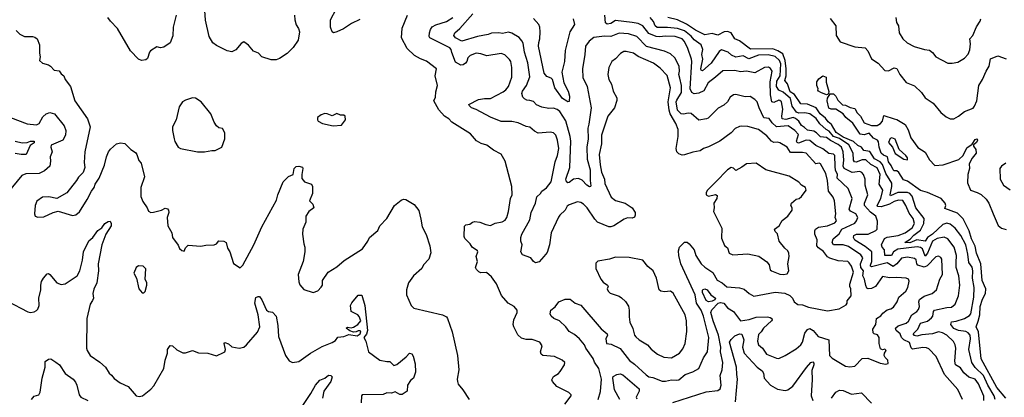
# Model space of a CAD drawing. Extents: x 1892934 to 2008621, y 567149 to 683290.
# Tile 153 of 256: x 1961143 to 1969409, y 606283 to 609457. Entities that reach past the tile are written whole.
import ezdxf

# ---------------------------------------------------------------- set-up
doc = ezdxf.new("R2010")
doc.units = 0

msp = doc.modelspace()

# ---------------------------------------------------------------- linework, layer by layer
at = {"layer": '0CON20XD'}
for points in [[(1963450, 609495), (1963453.3, 609455), (1963463.6, 609413.6), (1963483.6, 609383.6), (1963493.3, 609355), (1963480, 609285), (1963437.4, 609222.6), (1963387.9, 609172.1), (1963325, 609130.8), (1963295, 609118.8), (1963255, 609120), (1963175, 609143.8), (1963146.7, 609175), (1963105, 609191.2), (1963065, 609243.3), (1963025, 609270), (1963002.3, 609257.7), (1962957.7, 609202.3), (1962925, 609186.7), (1962885, 609196.2), (1962795, 609240), (1962765, 609263.3), (1962732.5, 609315), (1962702.7, 609452.7), (1962697.5, 609535)], [(1963997.1, 609457.1), (1963928.6, 609425), (1963860.5, 609379.5), (1963805, 609354.3), (1963776.1, 609346.1), (1963766.2, 609355), (1963753.3, 609393.3), (1963751.5, 609455), (1963800.5, 609545)], [(1967679.7, 608419.7), (1967668.5, 608425), (1967665.3, 608435), (1967681.8, 608491.8), (1967651.2, 608525), (1967595, 608564.7), (1967496.9, 608556.9), (1967460.8, 608590.8), (1967435.6, 608625.6), (1967390.9, 608630.9), (1967351.7, 608715), (1967335, 608766.2), (1967315, 608785.8), (1967275, 608810), (1967232.3, 608807.7), (1967155, 608828.6), (1967135, 608824.2), (1967108, 608805), (1967084.2, 608765), (1967055, 608737.5), (1967007.8, 608712.2), (1966921.2, 608628.8), (1966907.7, 608622.3), (1966845, 608613.5), (1966778.5, 608668.5), (1966755, 608670.5), (1966715, 608662.4), (1966695, 608666.1), (1966664.9, 608695), (1966654.3, 608765), (1966658.5, 608781.5), (1966697.8, 608845), (1966697.3, 608905), (1966685, 608964.2), (1966676.6, 608995), (1966681.7, 609025), (1966678.4, 609065), (1966642.4, 609135), (1966605, 609169.3), (1966555, 609193), (1966405, 609231.7), (1966325, 609315.3), (1966255, 609337.3), (1966175, 609343.2), (1966105, 609314.7), (1966051.9, 609318.1), (1965963.2, 609306.8), (1965922.5, 609275), (1965893.3, 609235), (1965888.1, 609165), (1965867, 609043), (1965870.3, 608970.3), (1965905.6, 608895), (1965939.2, 608715), (1965919.6, 608579.6), (1965912.7, 608545), (1965913.8, 608455), (1965904.4, 608385), (1965907.7, 608285), (1965931.2, 608195), (1965931.5, 608105), (1965938.3, 608061.7), (1965935, 608054), (1965925, 608052.2), (1965905, 608065.6), (1965865, 608108.8), (1965835, 608121.2), (1965793, 608117), (1965755, 608087.3), (1965745, 608086.8), (1965733.8, 608095), (1965726.3, 608115), (1965761.3, 608215), (1965768.5, 608435), (1965763.6, 608473.6), (1965727.4, 608607.4), (1965677.9, 608685), (1965655, 608701.8), (1965625, 608712.3), (1965585, 608710), (1965525, 608720.9), (1965481.9, 608741.9), (1965455, 608769.5), (1965425, 608776.7), (1965399.5, 608779.5), (1965380.5, 608790.5), (1965366.9, 608806.9), (1965358.2, 608835), (1965363.8, 608855), (1965397.2, 608902.8), (1965424.6, 608975.4), (1965409.2, 609095), (1965380.7, 609185), (1965368.3, 609258.3), (1965359.5, 609279.5), (1965335, 609305.7), (1965275, 609343.1), (1965245, 609353.1), (1965195, 609340.8), (1965165, 609346.4), (1965105, 609343.8), (1965075, 609332.9), (1964985, 609316.6), (1964855, 609277.5), (1964801.1, 609305), (1964786.5, 609325), (1964796.5, 609345), (1964838.5, 609381.5), (1964946.5, 609505)], [(1962456.2, 609495), (1962431.2, 609395), (1962429.3, 609320.7), (1962405, 609262.5), (1962353.3, 609226.7), (1962325, 609220), (1962295, 609230), (1962241.2, 609195), (1962232, 609185), (1962215, 609130), (1962200.7, 609119.3), (1962166.4, 609113.6), (1962141.2, 609125), (1962074.3, 609195), (1961963, 609383), (1961905, 609443.8), (1961884.2, 609474.2)], [(1965718.8, 606225), (1965771.2, 606295), (1965771.2, 606305), (1965752.4, 606322.4), (1965652.6, 606372.6), (1965614.4, 606414.4), (1965610.5, 606429.5), (1965625, 606458.8), (1965665, 606482), (1965681.3, 606498.7), (1965716.2, 606555), (1965720, 606575), (1965696.7, 606595), (1965633.3, 606625), (1965533.3, 606635), (1965520, 606645), (1965513.9, 606663.9), (1965528, 606715), (1965510, 606745), (1965445, 606767.5), (1965395, 606770), (1965355, 606781.2), (1965325, 606808.8), (1965290, 606875), (1965286.1, 606896.1), (1965290, 606935), (1965320, 606995), (1965318.8, 607015), (1965293.8, 607045), (1965243.8, 607075), (1965188.1, 607138.1), (1965145.5, 607235.5), (1965105, 607296.2), (1965060.7, 607330.7), (1965015, 607330), (1964996.4, 607336.4), (1964976.4, 607356.4), (1964970, 607375), (1964986.2, 607425), (1964976.2, 607465), (1964988.8, 607505), (1964986.2, 607515), (1964942.5, 607545), (1964925, 607572.5), (1964878.8, 607618.8), (1964874, 607635), (1964878.3, 607721.7), (1964888.3, 607731.7), (1964921.7, 607738.3), (1964944.1, 607755.9), (1964965, 607760), (1965005, 607755.8), (1965055, 607734.3), (1965095, 607727.5), (1965135, 607745.7), (1965192.3, 607757.7), (1965217.7, 607772.3), (1965231.2, 607795), (1965245.7, 607844.3), (1965264.2, 607955), (1965276.2, 607985), (1965275.7, 608055), (1965217.3, 608267.3), (1965185, 608326.7), (1965120.3, 608360.3), (1965065, 608401.4), (1965017.5, 608415), (1964977.7, 608437.7), (1964928, 608498), (1964771.2, 608595), (1964745, 608623.8), (1964708.8, 608645), (1964660.2, 608700.2), (1964618.6, 608775), (1964632.9, 608805), (1964635, 608850), (1964650, 608905), (1964632, 608985), (1964641.8, 609045), (1964557, 609107), (1964507, 609127), (1964456.4, 609156.4), (1964395, 609214), (1964349.5, 609305), (1964354.4, 609385.6), (1964398, 609495)], [(1965328.6, 608588.6), (1965275, 608600.9), (1965185, 608602.4), (1965095, 608638.4), (1964975, 608702), (1964936.2, 608715), (1964916.2, 608735), (1964913.8, 608745), (1964993.3, 608785), (1965045, 608794.6), (1965096, 608795), (1965200.5, 608849.5), (1965225, 608868.6), (1965246.7, 608895), (1965274.5, 608975), (1965275.3, 609054.7), (1965265.3, 609105.3), (1965255, 609122.2), (1965215, 609162), (1965185, 609174), (1965065, 609152), (1965015, 609170.7), (1964975, 609174.6), (1964924.4, 609155), (1964905, 609135.7), (1964895.9, 609105), (1964885, 609090.4), (1964865, 609076.5), (1964845.5, 609075.5), (1964801.1, 609101.1), (1964769.8, 609179.8), (1964766.1, 609206.1), (1964755, 609219.6), (1964584.7, 609304.7), (1964579.5, 609315), (1964584.2, 609345.8), (1964591.8, 609375), (1964605, 609395.4), (1964635, 609413.8), (1964725, 609440.9), (1964778.9, 609475)], [(1965790.6, 609465), (1965800.2, 609415), (1965762, 609355), (1965721.1, 609198.9), (1965716.6, 609105), (1965693.6, 609016.4), (1965712, 608925), (1965746.5, 608855), (1965757.5, 608815), (1965755, 608770), (1965745, 608766.7), (1965735, 608772), (1965700, 608795), (1965635.4, 608885), (1965614.4, 608955), (1965605, 608965.4), (1965568.1, 608978.1), (1965547, 609007), (1965499.2, 609235), (1965500.6, 609265), (1965510.6, 609295), (1965512, 609355), (1965508.8, 609395), (1965500.5, 609415), (1965455, 609465.6)], [(1969056.9, 606265), (1969019.5, 606349.5), (1968905.2, 606475.2), (1968835.7, 606625), (1968775, 606691.2), (1968755, 606700), (1968725, 606702.3), (1968637.1, 606687.1), (1968627.8, 606697.8), (1968612.1, 606742.1), (1968564.8, 606764.8), (1968545, 606784.5), (1968533.3, 606815), (1968501.8, 606845), (1968494.7, 606865), (1968516.6, 606883.4), (1968585, 606904.7), (1968605, 606922.5), (1968633.2, 606976.8), (1968674.5, 607005), (1968688.5, 607021.5), (1968695.3, 607044.7), (1968690.8, 607085), (1968697.9, 607105), (1968735, 607133.5), (1968802.5, 607155), (1968840, 607185), (1968868.5, 607275), (1968890, 607315), (1968883.1, 607445), (1968875, 607457.5), (1968855, 607468.6), (1968835, 607464.4), (1968760.8, 607389.2), (1968735, 607376.8), (1968683, 607393), (1968674.4, 607405), (1968667.6, 607437.6), (1968655, 607450.8), (1968595, 607460.6), (1968545, 607452), (1968505, 607405.2), (1968475, 607381), (1968425, 607414.2), (1968295, 607378.4), (1968285, 607384.5), (1968284.8, 607394.8), (1968295.2, 607425), (1968296.5, 607505), (1968239.9, 607549.9), (1968153.3, 607605), (1968142.4, 607625), (1968146.6, 607643.4), (1968166.8, 607653.2), (1968264.8, 607655.2), (1968330, 607685), (1968341.2, 607695), (1968342.7, 607762.7), (1968329.4, 607805), (1968285, 607840), (1968234.4, 607895), (1968234.8, 607915), (1968262, 607985), (1968241.5, 608065), (1968241.8, 608115), (1968226.2, 608155), (1968212.5, 608172.5), (1968195, 608181.9), (1968131.9, 608171.9), (1968065.5, 608205), (1968057.1, 608225), (1968060.2, 608275), (1968054.8, 608345), (1968041.7, 608385), (1968015, 608407.6), (1967950.3, 608440.3), (1967915, 608465.8), (1967865, 608472.2), (1967833.1, 608505), (1967809.7, 608519.7), (1967755, 608527.5), (1967731.7, 608551.7), (1967705, 608568.1), (1967684.6, 608604.6), (1967656.5, 608626.5), (1967635, 608633.4), (1967575, 608617.9), (1967543.3, 608623.3), (1967540.8, 608645), (1967549.4, 608705), (1967539.2, 608765), (1967525, 608778.4), (1967515, 608779.4), (1967475, 608759.5), (1967455.9, 608765.9), (1967445.9, 608825), (1967442.9, 608935), (1967459.2, 609025), (1967446.5, 609046.5), (1967428.2, 609058.2), (1967395, 609056.2), (1967315, 609010), (1967243.7, 609023.7), (1967195, 609019.6), (1967145, 609029.1), (1967045, 609027.1), (1966985, 608972.5), (1966922.9, 608927.1), (1966885, 608858.9), (1966845, 608840), (1966805, 608833.8), (1966785, 608846.1), (1966772.4, 608875), (1966784.2, 609105.8), (1966783.5, 609125), (1966751.6, 609215), (1966725, 609272.5), (1966705, 609296.2), (1966645, 609315.6), (1966565, 609319.1), (1966515, 609311.9), (1966485, 609316.8), (1966425, 609340.6), (1966375, 609406.3), (1966335, 609423.5), (1966285, 609434.2), (1966145, 609451.2), (1966104.5, 609425), (1966075, 609418.6), (1966061.7, 609431.7), (1966055.2, 609495.2)], [(1969237.5, 606255), (1969236.4, 606293.6), (1969192.7, 606397.3), (1969165, 606434.6), (1969111.7, 606451.7), (1969068.7, 606488.7), (1969041.3, 606531.3), (1969000, 606555), (1968992.9, 606587.1), (1969001.5, 606695), (1968996.7, 606725), (1968980.9, 606750.9), (1968926.8, 606805), (1968889.1, 606825), (1968855, 606833), (1968805, 606815.4), (1968715, 606808.8), (1968675, 606796.3), (1968655, 606803), (1968643.1, 606815), (1968681.3, 606855), (1968705, 606904.7), (1968765, 606922.4), (1968798.4, 606951.6), (1968808.1, 606965), (1968814.7, 607005.3), (1968822.5, 607015), (1968925, 607037.5), (1968965, 607040), (1968995.5, 607065), (1969024, 607136), (1969035.3, 607225), (1969026.9, 607305), (1969003.3, 607373.3), (1969005.2, 607415), (1969007.1, 607475), (1968988.8, 607545), (1968935.2, 607615.2), (1968905, 607630), (1968845, 607618.7), (1968806.8, 607595), (1968765, 607493.6), (1968745, 607468.2), (1968722.1, 607532.1), (1968705, 607543), (1968676.9, 607546.9), (1968515, 607528.3), (1968477.8, 607505), (1968461.1, 607475), (1968404.3, 607474.3), (1968403.4, 607523.4), (1968383.4, 607545), (1968378.2, 607565), (1968403.5, 607616.5), (1968425, 607629.1), (1968517.9, 607642.1), (1968575, 607664.3), (1968635, 607708), (1968654.2, 607745), (1968644.7, 607785), (1968611.2, 607831.2), (1968582.6, 607895), (1968556.1, 607936.1), (1968521.2, 607941.2), (1968485, 607928.5), (1968445, 607906.8), (1968375, 607885.2), (1968347.6, 607887.6), (1968342.1, 607895), (1968371.2, 607955), (1968389.2, 608025), (1968358.7, 608075), (1968367, 608155), (1968341.7, 608211.7), (1968288.5, 608238.5), (1968245, 608278.6), (1968215, 608277.6), (1968165, 608258.1), (1968151.2, 608261.2), (1968142.9, 608275), (1968140.6, 608335), (1968102.4, 608405), (1968025, 608456.9), (1967974.7, 608474.7), (1967939.1, 608519.1), (1967913.1, 608533.1), (1967860.7, 608580.7), (1967828.8, 608625), (1967775, 608664.8), (1967735, 608674.2), (1967685, 608670.4), (1967665, 608678.2), (1967628.7, 608728.7), (1967614.8, 608795), (1967551.9, 608848.1), (1967514.9, 608864.9), (1967496.3, 608896.3), (1967499.6, 608940.4), (1967526.4, 608985), (1967532.2, 609085), (1967520, 609115), (1967485, 609147), (1967425, 609161), (1967345, 609159.2), (1967265, 609126.7), (1967215, 609151.6), (1967155, 609142.8), (1967119.4, 609159.4), (1967089.4, 609185), (1967035, 609202.5), (1967015, 609190.6), (1966947.6, 609092.4), (1966875, 609026.2), (1966865, 609031.5), (1966861.2, 609045), (1966877.8, 609125), (1966869, 609165), (1966876.9, 609205), (1966864.2, 609245), (1966805, 609286.6), (1966778.6, 609318.6), (1966725, 609362.5), (1966665, 609383.6), (1966580.5, 609390.5), (1966495, 609389.8), (1966478.4, 609405), (1966462.3, 609442.3), (1966435.6, 609475.6)], [(1968178.3, 608398.3), (1968143.7, 608433.7), (1968055, 608469.6), (1967997.3, 608507.3), (1967958.4, 608575), (1967929.5, 608599.5), (1967908.6, 608628.6), (1967862.8, 608665), (1967828.5, 608715), (1967755, 608747.8), (1967699.8, 608749.8), (1967647, 608827), (1967611.5, 608851.5), (1967589, 608919), (1967566.1, 608945), (1967576, 608985), (1967575.9, 609045), (1967570.3, 609115), (1967549.9, 609169.9), (1967506, 609196), (1967465, 609210.7), (1967278, 609208), (1967185, 609278.3), (1967145.2, 609295.2), (1967115, 609347.7), (1967085, 609358.4), (1967056.7, 609355), (1967005, 609327.9), (1966955, 609340), (1966895, 609329.5), (1966815, 609367.5), (1966740.3, 609420.3), (1966665, 609454.8), (1966584.2, 609475)], [(1967946.1, 609466.1), (1967993.8, 609405), (1967998, 609325), (1968029.5, 609269.5), (1968155, 609229.2), (1968239.7, 609219.7), (1968264, 609195), (1968295, 609128.8), (1968350.6, 609090.6), (1968405, 609029.2), (1968435, 609026), (1968485, 609052), (1968505, 609045.6), (1968532.2, 608995), (1968585, 608929.5), (1968655, 608902), (1968714.4, 608844.4), (1968745, 608801.2), (1968811.2, 608755), (1968875.6, 608675.6), (1968919.1, 608639.1), (1968955, 608622.9), (1968985, 608624.3), (1969025, 608644.5), (1969075, 608685.7), (1969146.4, 608713.6), (1969159.1, 608730.9), (1969178.9, 608775), (1969194.7, 608905), (1969225, 608953.1), (1969256, 609025), (1969282.8, 609065), (1969291.3, 609128.7), (1969355, 609151.9), (1969425, 609127.1)], [(1968497.1, 609475), (1968504, 609434), (1968519.4, 609405), (1968527.1, 609345), (1968558, 609295), (1968592.5, 609262.5), (1968651.1, 609231.1), (1968737.5, 609205), (1968779.3, 609199.3), (1968805, 609181.2), (1968833.3, 609145), (1968935, 609092.5), (1968971.7, 609091.7), (1969019.7, 609100.3), (1969075, 609132.5), (1969105, 609166.7), (1969117.8, 609202.2), (1969125.5, 609255), (1969118, 609295), (1969143.1, 609325), (1969173.7, 609396.3), (1969206.7, 609445), (1969211.1, 609465)], [(1961114, 609365), (1961144.4, 609334.4), (1961182.5, 609315), (1961250, 609315), (1961270, 609310), (1961290, 609295), (1961310, 609245), (1961310, 609175), (1961316.2, 609145), (1961310, 609115), (1961335, 609090), (1961385, 609076.2), (1961402.5, 609065), (1961432.5, 609032.5), (1961475, 609025.7), (1961491.2, 609001.2), (1961513.8, 608985), (1961524.2, 608954.2), (1961570, 608895), (1961606.2, 608775), (1961713.2, 608623.2), (1961735.6, 608555), (1961690, 608345), (1961684.2, 608255.8), (1961690.6, 608215), (1961676.4, 608173.6), (1961635.7, 608134.3), (1961620.8, 608105), (1961538.3, 608001.7), (1961455.8, 607954.2), (1961388.3, 607968.3), (1961335, 607965.8), (1961287.3, 607932.7), (1961272, 607895), (1961266.7, 607825), (1961274.1, 607804.1), (1961295, 607796.7), (1961345, 607800.8), (1961425, 607837.5), (1961465, 607846.2), (1961585, 607810), (1961615, 607816.7), (1961645, 607842.5), (1961710.8, 607945), (1961745, 608016.7), (1961768.1, 608045), (1961777.1, 608075), (1961810, 608125), (1961856, 608235), (1961870.8, 608305), (1961889.2, 608345), (1961905, 608368), (1961955, 608412), (1961990.5, 608420.5), (1962025, 608415.5), (1962076.7, 608366.7), (1962115, 608340.6), (1962127.5, 608325), (1962142.6, 608272.6), (1962161.7, 608251.7), (1962190.8, 608135), (1962160.7, 608045), (1962160.3, 607970.3), (1962177.8, 607927.8), (1962213.1, 607875), (1962225, 607846.2), (1962245, 607837.5), (1962265, 607840), (1962332.5, 607855), (1962365, 607871.2), (1962385, 607866.2), (1962393.3, 607855), (1962393.8, 607835), (1962380, 607795), (1962386.7, 607725), (1962421.4, 607665), (1962424.6, 607625), (1962472.7, 607562.7), (1962485, 607533.8), (1962505, 607516.7), (1962525, 607510), (1962535, 607540), (1962558.3, 607561.7), (1962665, 607553.3), (1962707, 607563), (1962775, 607563.3), (1962795, 607572.5), (1962815, 607597.5), (1962856.4, 607596.4), (1962877.5, 607585), (1962886.7, 607535), (1962906.2, 607505), (1962937, 607407), (1962995, 607370), (1963015.6, 607394.4), (1963108.1, 607565), (1963175.6, 607715), (1963299.8, 607940.2), (1963311.2, 607985), (1963355.8, 608095), (1963400.7, 608139.3), (1963440, 608155), (1963447.5, 608205), (1963465, 608222.5), (1963485, 608226.2), (1963517.5, 608217.5), (1963521.2, 608205), (1963510.9, 608155), (1963512.5, 608122.5), (1963535, 608093.3), (1963592.5, 608075), (1963600.5, 608055), (1963601.4, 607995), (1963576.7, 607935), (1963603.3, 607905), (1963612.5, 607875), (1963570, 607845), (1963546.2, 607805), (1963543.8, 607755), (1963520, 607695), (1963516.7, 607655), (1963527, 607573)], [(1965998.1, 606265), (1966017.8, 606332.2), (1966027.5, 606435), (1966005.6, 606525.6), (1965969.2, 606579.2), (1965958.3, 606608.3), (1965896.7, 606695), (1965884.5, 606724.5), (1965843.5, 606775), (1965800.3, 606810.3), (1965755.7, 606835), (1965726.9, 606875), (1965675, 606925.8), (1965627.5, 606945), (1965603.3, 606965), (1965596.2, 606985), (1965600.8, 607015), (1965637.8, 607042.2), (1965670, 607085), (1965722.6, 607107.4), (1965765, 607107.7), (1965805, 607075.5), (1965855, 607056), (1966025, 606858.6), (1966074.4, 606815), (1966076.4, 606805), (1966062.9, 606775), (1966069.1, 606735), (1966108.6, 606728.6), (1966185, 606692.3), (1966262, 606592), (1966305, 606561.9), (1966401.1, 606471.1), (1966425, 606455.6), (1966458.8, 606448.8), (1966535, 606418.1), (1966565, 606417.8), (1966615, 606430.5), (1966655, 606425.5), (1966675, 606429.4), (1966728.8, 606475), (1966793.9, 606496.1), (1966844, 606525), (1966882.8, 606615), (1966917.1, 606665), (1966928, 606785), (1966882.2, 606965), (1966864.1, 607015), (1966824.8, 607075), (1966812, 607145), (1966693.2, 607405), (1966675, 607473.8), (1966672.8, 607515), (1966681.3, 607545), (1966725, 607585.6), (1966745.7, 607585.7), (1966763.5, 607573.5), (1966805, 607522.5), (1966819.3, 607475), (1966864.4, 607404.4), (1966895, 607376.3), (1966961.7, 607331.7), (1966998.5, 607268.5), (1967039.5, 607245), (1967080.4, 607210.4), (1967185, 607201.9), (1967225, 607192.9), (1967267.5, 607155), (1967305, 607134.3), (1967484.6, 607165.4), (1967565, 607158.5), (1967607.4, 607137.4), (1967629.4, 607115), (1967645.7, 607085), (1967675, 607063.3), (1967715, 607060.6), (1967765, 607039.6), (1967925, 607010.8), (1968022.3, 607027.7), (1968080, 607060), (1968088, 607075), (1968088.8, 607095), (1968121.9, 607135), (1968120.8, 607195), (1968112.5, 607215), (1968112.9, 607235), (1968141.9, 607335), (1968125, 607385.8), (1968105, 607414.3), (1968093.6, 607423.6), (1968015, 607429.2), (1967945, 607451.8), (1967924.8, 607464.8), (1967889.3, 607509.3), (1967848.3, 607538.3), (1967836, 607556), (1967836.7, 607606.7), (1967816.9, 607655), (1967817.3, 607682.7), (1967824.3, 607695), (1967847.6, 607712.4), (1967925, 607723.5), (1967985, 607750.5), (1968000, 607765), (1967989.3, 607795), (1967993, 607825), (1967982.4, 607935), (1967970.9, 607965), (1967932.3, 608015), (1967925.3, 608105), (1967909, 608165), (1967866.2, 608245), (1967855, 608249.6), (1967825, 608246.5), (1967745, 608333.6), (1967715, 608340.6), (1967640.6, 608339.4), (1967615, 608339.1), (1967585, 608385.6), (1967525, 608423.1), (1967505, 608428.2), (1967475, 608425.3), (1967455, 608434.6), (1967415, 608480.4), (1967345, 608534.6), (1967255, 608560), (1967205, 608560.9), (1967185, 608558.5), (1967148.1, 608541.9), (1967115, 608507.1), (1967021.2, 608435), (1966925, 608387.5), (1966883.8, 608375), (1966855, 608354.4), (1966795, 608343.1), (1966725, 608320.6), (1966705, 608318.6), (1966675, 608329.2), (1966658.6, 608345), (1966652.7, 608375), (1966671.2, 608475), (1966669.5, 608535), (1966652, 608585), (1966604.6, 608664.6), (1966594.4, 608695), (1966588, 608765), (1966606.9, 608885), (1966577.4, 608987.4), (1966519.3, 609049.3), (1966465, 609091.3), (1966335, 609147.9), (1966295, 609174.5), (1966235, 609190), (1966215, 609189.5), (1966186.9, 609173.1), (1966145, 609127.1), (1966112.9, 609105), (1966089.1, 609055), (1966080, 608995), (1966089.6, 608955), (1966111.5, 608915), (1966124.4, 608855), (1966155, 608798.8), (1966156.9, 608776.9), (1966135, 608717.1), (1966080, 608645), (1966028.2, 608485), (1966026.9, 608413.1), (1966007.3, 608325), (1966015, 608237.5), (1966027.9, 608175), (1966051.2, 608115), (1966055, 608080), (1966106.9, 607965), (1966145, 607937.8), (1966225.3, 607915.3), (1966285.3, 607875.3), (1966308.6, 607835), (1966310.8, 607815), (1966305, 607796.7), (1966285, 607787.5), (1966245, 607790), (1966218.6, 607781.4), (1966130, 607725), (1966105, 607714.7), (1966087.5, 607715), (1965994.3, 607754.3), (1965970.1, 607780.1), (1965906.8, 607875), (1965875, 607907.5), (1965855, 607919.2), (1965825, 607925.8), (1965755, 607900), (1965739.7, 607890.3), (1965722.9, 607857.1), (1965677.1, 607815), (1965665, 607796.2), (1965605.6, 607664.4), (1965590.6, 607565), (1965569.7, 607500.3), (1965544.1, 607465.9), (1965505, 607422.5), (1965474.4, 607414.4), (1965455, 607423.3), (1965433.3, 607455), (1965365, 607480), (1965348.9, 607505), (1965362.5, 607565), (1965351.2, 607595), (1965350.8, 607625), (1965359.2, 607655), (1965426.7, 607775), (1965437.4, 607835), (1965474.1, 607915.9), (1965485, 607969.2), (1965514.3, 607995.7), (1965526, 608015), (1965565, 608044.3), (1965603.3, 608095), (1965637.2, 608262.8), (1965658.5, 608315), (1965669.1, 608375), (1965658.9, 608445), (1965642.9, 608485), (1965625, 608505.6), (1965595, 608510.5), (1965495, 608503.8), (1965465, 608518.5), (1965425, 608553.8), (1965395, 608560.4), (1965328.6, 608588.6)], [(1967915, 608826), (1967867.5, 608845), (1967847.5, 608855), (1967843.6, 608863.6), (1967846.7, 608875), (1967834, 608905), (1967836.1, 608933.9), (1967851.7, 608958.3), (1967884.2, 608985.8), (1967912.7, 608972.7), (1967912.2, 608932.2), (1967936.2, 608853.8), (1967933.9, 608836.1), (1967925, 608828.8), (1967915, 608826)], [(1962695, 608344.7), (1962755, 608358.6), (1962785, 608357.1), (1962841.2, 608385), (1962864.2, 608455.8), (1962864.2, 608505), (1962845, 608542.5), (1962815, 608547.5), (1962795, 608563.3), (1962775, 608596.7), (1962748.8, 608665), (1962665.7, 608765.7), (1962617.7, 608797.7), (1962595, 608800), (1962535, 608780), (1962510, 608765), (1962482.5, 608725), (1962456.7, 608615), (1962426.7, 608555), (1962426.2, 608525), (1962438.8, 608455), (1962444.1, 608434.1), (1962473.8, 608385), (1962493.3, 608375), (1962635, 608345.4), (1962695, 608344.7)], [(1969422.6, 606275), (1969345, 606364.6), (1969214.2, 606605), (1969192.1, 606832.1), (1969172.5, 606875), (1969188.2, 606921.8), (1969203.4, 606975), (1969206.3, 607045), (1969225, 607107.1), (1969249.7, 607155), (1969253.8, 607195), (1969223.5, 607265), (1969210.3, 607405), (1969174.8, 607495), (1969162.7, 607552.7), (1969132.7, 607615), (1969113.3, 607683.3), (1969063.4, 607783.4), (1969015, 607831.3), (1968910, 607870), (1968916.7, 607895), (1968912.5, 607915), (1968877.5, 607955), (1968765, 608004.7), (1968705, 608020), (1968595, 608099.2), (1968561.7, 608111.7), (1968522.2, 608172.2), (1968506.2, 608186.2), (1968485, 608186.2), (1968475, 608193.8), (1968460, 608230), (1968435, 608263.3), (1968426.7, 608305), (1968395, 608316.9), (1968373.6, 608335), (1968357.5, 608385), (1968351.2, 608431.2), (1968343.2, 608443.2), (1968310.6, 608460.6), (1968275, 608502.5), (1968232, 608488), (1968198, 608495), (1968137, 608587), (1968079.2, 608635), (1968055, 608666), (1967993.4, 608703.4), (1967954.6, 608705.4), (1967935, 608713.5), (1967920.8, 608775), (1967923.3, 608796.7), (1967947.7, 608832.3), (1967975, 608834.4), (1967995.6, 608815), (1968010.8, 608780.8), (1968051.2, 608741.2), (1968075, 608739.1), (1968115, 608720), (1968155, 608710), (1968174.4, 608675), (1968201.5, 608645), (1968230.7, 608590.7), (1968295, 608567.5), (1968341.2, 608568.8), (1968370, 608585), (1968386.7, 608605), (1968398.3, 608651.7), (1968485, 608622.5), (1968505, 608616.7), (1968576, 608575), (1968600.3, 608530.3), (1968622.7, 608462.7), (1968683.3, 608383.3), (1968745, 608344), (1968779.5, 608279.5), (1968825, 608232.5), (1968895, 608237.1), (1969028.1, 608281.9), (1969063.5, 608315), (1969095, 608380), (1969140, 608410), (1969165, 608450), (1969180, 608455), (1969183.3, 608445), (1969176.1, 608423.9), (1969150, 608405), (1969150, 608395), (1969170, 608365), (1969173.3, 608335), (1969137.4, 608292.6), (1969112.9, 608245), (1969116.5, 608205), (1969102.9, 608155), (1969099.2, 608085), (1969124, 608025), (1969182, 608005), (1969215, 607986.8), (1969255, 607948.9), (1969277.8, 607915), (1969314.7, 607824.7), (1969356.2, 607726.2), (1969385, 607705.6), (1969423.9, 607693.9)], [(1961065, 608635.7), (1961205, 608581.9), (1961285, 608574.3), (1961306.5, 608583.5), (1961338.5, 608641.5), (1961364.3, 608665), (1961395, 608676.9), (1961435.3, 608665.3), (1961515.7, 608565.7), (1961531.1, 608525), (1961528.2, 608485), (1961504, 608445), (1961408.1, 608401.9), (1961404.3, 608385), (1961414.3, 608345), (1961398.6, 608305), (1961402.1, 608267.9), (1961395.6, 608225), (1961352.5, 608185), (1961306.4, 608163.6), (1961195, 608162.5), (1961161.7, 608148.3), (1960980, 607925)], [(1963775, 608565.4), (1963845, 608570.8), (1963877.5, 608615), (1963875.4, 608645), (1963865, 608653.8), (1963835, 608655.4), (1963805, 608668), (1963765, 608647.3), (1963725, 608666), (1963705, 608667.7), (1963672.9, 608657.1), (1963642.5, 608635), (1963642.7, 608615), (1963650, 608605), (1963686.2, 608585), (1963775, 608565.4)], [(1961105, 608436.5), (1961165, 608421.6), (1961204.7, 608425.3), (1961235, 608436.9), (1961263.3, 608435), (1961265, 608422.9), (1961231.8, 608398.2), (1961196.9, 608323.1), (1961155, 608322.9), (1961105, 608333.1)], [(1966625, 606237.8), (1966905, 606327.8), (1967005, 606340.6), (1967024.6, 606355.4), (1967031.5, 606385), (1967024.5, 606465), (1967041.2, 606515), (1967045.4, 606575), (1967027.1, 606665), (1967028.7, 606705), (1967009.5, 606805), (1966963.6, 606925), (1966945.7, 606995), (1966952.2, 607017.8), (1967005.3, 607074.7), (1967025, 607080.9), (1967055, 607073.1), (1967085, 607035.4), (1967135, 607002.9), (1967195, 606925.4), (1967266.2, 606936.2), (1967324.4, 606955.6), (1967420.4, 606960.4), (1967443.8, 606955), (1967457.1, 606945), (1967459.4, 606935), (1967452.9, 606925), (1967386.4, 606865), (1967367.5, 606832.5), (1967345, 606811.4), (1967336.7, 606755), (1967345, 606724.2), (1967378.9, 606695), (1967412.5, 606645), (1967495, 606610.8), (1967515, 606608), (1967570, 606635), (1967660.6, 606689.4), (1967701.4, 606725), (1967715.4, 606745), (1967735, 606822.5), (1967757.4, 606852.6), (1967775, 606860.6), (1967805, 606843.3), (1967845, 606793.8), (1967935, 606766), (1967940, 606635), (1967963, 606613), (1968076, 606545), (1968111.5, 606538.5), (1968155, 606544.5), (1968215, 606608), (1968262.6, 606612.6), (1968365, 606568.8), (1968415, 606560), (1968432.5, 606567.5), (1968430, 606595), (1968407, 606617), (1968400, 606635), (1968402, 606655), (1968418, 606675), (1968405, 606686.7), (1968385, 606682), (1968369.7, 606689.7), (1968358.2, 606735), (1968357.5, 606785), (1968345, 606808.8), (1968315, 606816), (1968307.5, 606825), (1968305.6, 606855), (1968331.4, 606895), (1968336.9, 606945), (1968372.4, 606967.6), (1968389.3, 606990.7), (1968425, 607018.5), (1968455, 607026.4), (1968478.5, 607041.5), (1968509.4, 607085), (1968522.2, 607125), (1968583.1, 607175), (1968600, 607205), (1968608.7, 607258.7), (1968604, 607275), (1968585, 607283.1), (1968505, 607291.2), (1968445, 607288.2), (1968385, 607297.5), (1968326.1, 607213.9), (1968295, 607198.4), (1968265, 607194), (1968255, 607200.9), (1968245, 607222.5), (1968236, 607275), (1968221.1, 607305), (1968225.9, 607345), (1968204.5, 607375), (1968201, 607405), (1968220.8, 607455), (1968205, 607480.5), (1968101.7, 607551.7), (1968055, 607564.3), (1967975, 607564.7), (1967962.7, 607582.7), (1967970.5, 607615), (1968023.1, 607656.9), (1968045, 607694.7), (1968152.4, 607747.6), (1968169.1, 607765), (1968180, 607795), (1968161.5, 607825), (1968118.7, 607848.7), (1968107.3, 607865), (1968130, 607955), (1968098.8, 608038.8), (1968005.7, 608125), (1968007.7, 608155), (1967992.4, 608192.4), (1967987.9, 608222.1), (1967986.3, 608315), (1967975, 608325.4), (1967935, 608333.3), (1967885, 608372.5), (1967825, 608400.6), (1967775, 608440.3), (1967744.7, 608444.7), (1967679.7, 608419.7)], [(1968595, 608280), (1968595.8, 608295), (1968582, 608315), (1968524.5, 608364.5), (1968493, 608453), (1968465, 608462.5), (1968450.7, 608459.3), (1968437.5, 608425), (1968469.2, 608385), (1968492.9, 608332.9), (1968565, 608285.8), (1968595, 608280)], [(1969332.6, 606265), (1969323.5, 606295), (1969269.5, 606385), (1969234.4, 606465.6), (1969164, 606534), (1969135.5, 606575.5), (1969109.5, 606685), (1969125.6, 606775), (1969121, 606805), (1969104.7, 606825), (1969085, 606836.7), (1969025, 606845.4), (1968985, 606862), (1968960.6, 606895), (1968965, 606917), (1969005, 606923), (1969075, 606945.8), (1969115, 606970.3), (1969126.9, 606985), (1969152, 607125), (1969154.6, 607204.6), (1969140.6, 607285), (1969143.9, 607345), (1969137.6, 607377.6), (1969110, 607415), (1969102.2, 607485), (1969084.3, 607565), (1969042.9, 607642.9), (1968995, 607703.1), (1968955, 607736.8), (1968925, 607745.3), (1968893.6, 607736.4), (1968805, 607655.4), (1968764.1, 607625.9), (1968745, 607595.4), (1968675, 607605.7), (1968615, 607581.1), (1968574.4, 607584.4), (1968618.3, 607611.7), (1968648.4, 607645), (1968705, 607687.7), (1968732.5, 607745), (1968735.7, 607785), (1968667.1, 607875), (1968634.2, 607974.2), (1968616, 607996), (1968594.6, 608004.6), (1968514.7, 608005.3), (1968452.2, 607975), (1968449.8, 607985), (1968465.4, 608055), (1968463.8, 608083.8), (1968415, 608164.8), (1968385, 608239.6), (1968365, 608261), (1968318.1, 608288.1), (1968279.5, 608349.5), (1968228.4, 608358.4), (1968208.4, 608385), (1968178.3, 608398.3)], [(1967555, 607314.5), (1967585, 607320), (1967598.8, 607345), (1967590, 607405), (1967603.8, 607465), (1967600, 607495), (1967590, 607515), (1967565, 607536), (1967519.2, 607595), (1967505, 607657.5), (1967485, 607677.5), (1967478.8, 607695), (1967518.8, 607725), (1967545, 607768.8), (1967592.2, 607805), (1967626.7, 607855), (1967626.7, 607875), (1967616.7, 607895), (1967623.3, 607915), (1967662.5, 607947.5), (1967687.5, 607955), (1967705, 607970), (1967744.2, 608025), (1967739.4, 608045), (1967706.2, 608066.2), (1967685, 608091.4), (1967602.7, 608142.7), (1967405.6, 608195.6), (1967325, 608250), (1967245, 608245.8), (1967205, 608216), (1967155, 608190), (1967135, 608210), (1967115, 608214.3), (1967085, 608193.5), (1966986, 608095), (1966916.2, 608025), (1966906.2, 608005), (1966906.7, 607985), (1966925, 607974), (1966985, 607986.7), (1966998.8, 607978.8), (1966996.2, 607955), (1966970, 607915), (1966973.3, 607875), (1966967.5, 607845), (1967037.5, 607705), (1967035, 607620), (1967059.3, 607559.3), (1967085, 607540), (1967097.5, 607495), (1967130.5, 607480.5), (1967255, 607488.9), (1967348.8, 607468.8), (1967415, 607421.2), (1967434, 607395), (1967443.8, 607355), (1967453.3, 607345), (1967525, 607317.8), (1967555, 607314.5)], [(1969420, 608250), (1969385, 608225.5), (1969371.8, 608205), (1969373.8, 608115), (1969402, 608065), (1969458, 608028)], [(1963527, 607573), (1963536.2, 607545), (1963536.2, 607505), (1963523.3, 607425), (1963480, 607315), (1963487, 607253), (1963495, 607227.5), (1963529.3, 607189.3), (1963606.4, 607163.6), (1963645, 607177.5), (1963675, 607207.5), (1963683.6, 607226.4), (1963684.4, 607265.6), (1963733.8, 607335), (1963805, 607379.2), (1963866.8, 607433.2), (1964019.5, 607530.5), (1964066.2, 607595), (1964080, 607625), (1964150, 607685), (1964167, 607723), (1964225.6, 607784.4), (1964288.8, 607895), (1964345, 607941.2), (1964365, 607949.2), (1964385, 607945.8), (1964454.4, 607904.4), (1964493, 607853), (1964510.9, 607780.9), (1964520.8, 607715), (1964555, 607652.5), (1964586.7, 607555), (1964594.2, 607495.8), (1964578.8, 607445), (1964532, 607395), (1964520, 607365), (1964450, 607305), (1964406, 607245), (1964391.2, 607185), (1964388.8, 607145), (1964428.8, 607055), (1964452.9, 607032.9), (1964692.5, 606975), (1964725, 606958.6), (1964735, 606944), (1964773.8, 606833.8), (1964819.2, 606635), (1964830, 606515), (1964816.2, 606435), (1964818, 606415), (1964825, 606392.5), (1964862.5, 606345), (1964916, 606265)], [(1961041.7, 607091.7), (1961211.2, 607001.2), (1961235, 606996), (1961265, 607002), (1961285, 607011.2), (1961295.6, 607024.4), (1961305.6, 607055), (1961304.3, 607115), (1961320, 607185), (1961319.2, 607225), (1961325.7, 607255), (1961342, 607285), (1961375, 607320), (1961385, 607322.5), (1961395.9, 607315.9), (1961455, 607246.2), (1961491.4, 607231.4), (1961525, 607237.1), (1961625, 607304.5), (1961648.9, 607345), (1961670.6, 607435), (1961677.8, 607505), (1961723.3, 607596.7), (1961756.7, 607625), (1961798.9, 607685), (1961832.6, 607707.4), (1961856.8, 607743.2), (1961885, 607760), (1961903, 607763), (1961911.2, 607745), (1961910, 607725), (1961867.1, 607655), (1961831.5, 607565), (1961802.1, 607405), (1961805.5, 607345), (1961790.7, 607245), (1961765, 607192.5), (1961757.1, 607155), (1961762.9, 607115), (1961753, 607097), (1961734.4, 607065), (1961708, 606945), (1961704.2, 606695), (1961709.2, 606675), (1961734, 606635), (1961815, 606579.2), (1961862, 606535), (1961893.8, 606485), (1961915, 606468.8), (1961935, 606442), (1961985.6, 606405.6), (1962055, 606372.9), (1962120, 606295), (1962145, 606288.6), (1962173.3, 606295), (1962245, 606350), (1962269.8, 606380.2), (1962352.5, 606525), (1962364.3, 606595), (1962382.9, 606655), (1962384, 606685), (1962405, 606717.5), (1962426.1, 606716.1), (1962461.7, 606681.7), (1962513, 606657), (1962535, 606656.7), (1962595, 606676.7), (1962645, 606657.5), (1962723.3, 606653.3)], [(1966615, 606614.5), (1966680.8, 606655), (1966711.1, 606688.9), (1966730.5, 606735), (1966744.5, 606835), (1966740.5, 606925), (1966730, 606975), (1966628.3, 607158.3), (1966605, 607176), (1966555, 607168.8), (1966524.1, 607174.1), (1966512.5, 607185), (1966488.8, 607285), (1966461.2, 607345), (1966415, 607383.3), (1966375, 607436.2), (1966258.3, 607458.3), (1966145, 607460.8), (1966095, 607443.8), (1965995, 607427.5), (1965978.3, 607411.7), (1965980, 607365), (1966022, 607275), (1966041.3, 607251.3), (1966077.5, 607225), (1966082.5, 607215), (1966073.3, 607195), (1966082.5, 607175), (1966099.3, 607159.3), (1966175, 607133.3), (1966195, 607120), (1966228.8, 607088.8), (1966252.5, 607047.5), (1966260, 607015), (1966258.3, 606958.3), (1966266, 606915), (1966291.5, 606861.5), (1966305, 606806.2), (1966315, 606791.4), (1966344.2, 606765), (1966414.2, 606724.2), (1966445, 606687.5), (1966496.4, 606646.4), (1966549.8, 606619.8), (1966615, 606614.5)], [(1962185, 607160), (1962197, 607173), (1962210, 607225), (1962210, 607245), (1962197.5, 607275), (1962203, 607363), (1962180, 607385), (1962141.7, 607388.3), (1962120, 607375), (1962102.5, 607325), (1962122.5, 607285), (1962142.5, 607195), (1962171.7, 607161.7), (1962185, 607160)], [(1966925, 607086.3), (1966905, 607096.5), (1966875.8, 607165), (1966875, 607183.3), (1966880.4, 607189.6), (1966895, 607194.2), (1966915, 607185.8), (1966945, 607142.9), (1966982.7, 607115), (1966978.3, 607101.7), (1966955, 607091.8), (1966925, 607086.3)], [(1962723.3, 606653.3), (1962795, 606631.2), (1962855, 606659.2), (1962865, 606666.2), (1962871.9, 606685), (1962860, 606735), (1962865, 606743.3), (1962895, 606732.7), (1962925, 606706.2), (1962985, 606696.2), (1963025, 606705.6), (1963048.1, 606725), (1963138.7, 606831.3), (1963160, 606875), (1963146.2, 606976.2), (1963116.2, 607075), (1963125, 607122.5), (1963145, 607131.2), (1963155, 607128.8), (1963175, 607102.5), (1963215.6, 607015.6), (1963232.5, 607005), (1963265, 606999.2), (1963295.8, 606965), (1963310, 606885), (1963314.6, 606794.6), (1963375.7, 606635), (1963405, 606588.8), (1963434.3, 606574.3), (1963485, 606583.1), (1963584.2, 606655), (1963681.2, 606708.8), (1963765, 606742.9), (1963795, 606761.5), (1963815, 606789.5), (1963863.3, 606795), (1963905, 606811.8), (1963975, 606800), (1964002.5, 606815), (1964007.5, 606835), (1964001.7, 606841.7), (1963985, 606842.5), (1963967.3, 606832.7), (1963945, 606830), (1963915, 606841.2), (1963884, 606865), (1963895, 606873.3), (1963925, 606866.7), (1963945, 606873.3), (1963982.5, 606895), (1964007.5, 606925), (1963993.3, 606963.3), (1963982.5, 606975), (1963924.3, 607004.3), (1963920.8, 607055), (1963931.7, 607078.3), (1963985, 607140), (1964015, 607140), (1964041.4, 607055), (1964062.5, 606845), (1964055, 606813.3), (1964032, 606785), (1964048.9, 606755), (1964070.9, 606665), (1964165, 606595.5), (1964225, 606583.3), (1964250, 606585), (1964285, 606550), (1964310.3, 606559.7), (1964388.3, 606621.7), (1964415, 606652.5), (1964435, 606647.5), (1964445, 606630), (1964462.5, 606565), (1964466, 606495), (1964449.2, 606445), (1964425, 606424.2), (1964398.2, 606385), (1964395, 606334), (1964355, 606305.6), (1964335, 606306.9), (1964295, 606327.5), (1964265, 606318.6), (1964225, 606320.8), (1964195, 606306), (1964017.5, 606305), (1964011.2, 606295), (1964010, 606235)], [(1967151.8, 606245), (1967168.5, 606435), (1967161.8, 606475), (1967161.7, 606535), (1967101.2, 606745), (1967115, 606769.5), (1967145, 606799.1), (1967185, 606817.5), (1967205, 606813.8), (1967222.6, 606765), (1967210.8, 606705), (1967224.5, 606654.5), (1967333.6, 606535), (1967375.5, 606505.5), (1967386.9, 606485), (1967391.3, 606445), (1967445, 606385.5), (1967505, 606350.9), (1967570.3, 606339.7), (1967592, 606345), (1967633.9, 606376.1), (1967747.1, 606532.9), (1967785, 606575.6), (1967800, 606580), (1967809.4, 606569.4), (1967810.9, 606555), (1967791.4, 606508.6), (1967796.8, 606433.2), (1967786.4, 606295), (1967801.4, 606255)], [(1961242.5, 606265), (1961265, 606292.5), (1961305, 606302.5), (1961313.8, 606325), (1961332.7, 606445), (1961355.5, 606535.5), (1961355.7, 606585), (1961385, 606604.5), (1961404.7, 606605.3), (1961446.8, 606576.8), (1961476.8, 606556.8), (1961525, 606484.2), (1961590.8, 606435), (1961610.6, 606410.6), (1961623.6, 606383.6), (1961641.4, 606305), (1961655.4, 606285.4), (1961714, 606255)], [(1963518.8, 606215), (1963588, 606315), (1963625.5, 606384.5), (1963661.7, 606428.3), (1963705.7, 606444.3), (1963735, 606470), (1963755, 606467.5), (1963765.8, 606455.8), (1963755.6, 606415), (1963695.9, 606334.1), (1963685.9, 606275)], [(1966181.1, 606265), (1966135.7, 606345), (1966121.2, 606445), (1966125, 606457.3), (1966155, 606475.5), (1966185, 606480.8), (1966205, 606472.3), (1966342.1, 606355), (1966344.4, 606335), (1966318, 606285), (1966325, 606270)], [(1967959.2, 606275), (1967995, 606325.8), (1968025, 606343.1), (1968055, 606340.8), (1968125, 606310.6), (1968209.3, 606319.3), (1968293, 606233)]]:
    msp.add_lwpolyline(points, dxfattribs=at)

doc.saveas('drawing.dxf')
